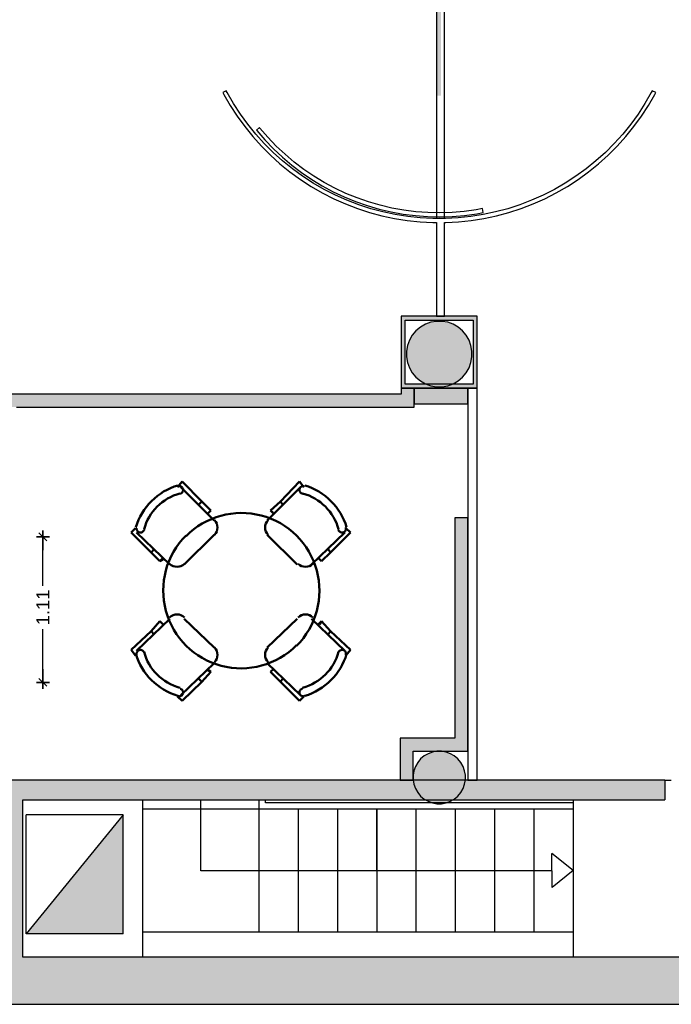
# Model space of a CAD drawing. Header units: metres. Extents: x -1 to 430, y -6 to 31.
# Tile 9 of 12: x 418 to 423, y 13 to 20. Entities that reach past the tile are written whole.
import ezdxf

# ---------------------------------------------------------------- set-up
doc = ezdxf.new("R2010")
doc.units = ezdxf.units.M
doc.header["$PDMODE"] = 65
doc.linetypes.add('CONTINUA', pattern=[0])
for name, color, linetype, lineweight in [('3D PB MURS', 7, 'CONTINUA', 25), ('3D PB MURS NOUS', 7, 'CONTINUA', 25), ('3D PB PILAR', 7, 'CONTINUA', 25), ('PB ESCALES 2D', 7, 'CONTINUA', 25), ('PB MAMPARES', 7, 'CONTINUA', 25), ('PB MOBLES', 7, 'CONTINUA', 25)]:
    doc.layers.add(name, color=color, linetype=linetype, lineweight=lineweight)
doc.styles.add('ARIAL', font='arial.ttf')
doc.dimstyles.new('DIMSTYLE_6', dxfattribs={"dimtxt": 0.1, "dimasz": 0.1, "dimexe": 0, "dimexo": 1e-06, "dimgap": 0.05, "dimtad": 0, "dimrnd": 0.01, "dimzin": 4, "dimdsep": 46, "dimtxsty": 'ARIAL', "dimblk1": 'ALL_ML_STRICH', "dimblk2": 'ALL_ML_STRICH', "dimsah": 1, "dimcen": 0, "dimse1": 1, "dimse2": 1, "dimclrd": 2, "dimclre": 2, "dimclrt": 2, "dimadec": 0, "dimazin": 0, "dimtfac": 1, "dimtdec": 0, "dimtix": 1, "dimtmove": 2, "dimatfit": 3, "dimfxl": 0, "dimtzin": 0, "dimlwd": 0, "dimlwe": 35, "dimarcsym": 0})

# ---------------------------------------------------------------- blocks, each defined once
blk = doc.blocks.new('_CLOSEDFILLED')
at = {"color": 0, "linetype": 'ByBlock', "lineweight": -2}
blk.add_solid([(-1, 0), (0, 0), (-1, 0)], dxfattribs=at)
blk = doc.blocks.new('ALL_ML_STRICH')
at = {"color": 0, "linetype": 'ByBlock', "lineweight": -2}
for p, q in [((-1, 0), (0.5, 0)), ((-0.3, -0.3), (0.3, 0.3)), ((0, -0.5), (0, 0.5))]:
    blk.add_line(p, q, dxfattribs=at)
blk = doc.blocks.new('*D28')
at = {"layer": 'DEFPOINTS', "color": 2, "linetype": 'CONTINUA', "lineweight": 35, "transparency": 33554687}
for p in [(417.7675, 16.4057), (417.7673, 15.2964), (417.9694, 15.2964)]:
    blk.add_point(p, dxfattribs=at)
at = {"layer": 'PB MAMPARES', "color": 2, "linetype": 'CONTINUA', "lineweight": -2, "transparency": 33554687}
for p, q in [((417.9694, 16.0329), (417.9694, 16.4057)), ((417.9694, 15.2964), (417.9694, 15.7029))]:
    blk.add_line(p, q, dxfattribs=at)
at = {"layer": 'PB MAMPARES', "color": 2, "linetype": 'CONTINUA', "lineweight": 35, "transparency": 33554687, "xscale": 0.1, "yscale": 0.1, "zscale": 0.1}
for p, rotation in [((417.9694, 16.4057), 90), ((417.9694, 15.2964), 270)]:
    blk.add_blockref('ALL_ML_STRICH', p, dxfattribs=dict(at, rotation=rotation))
at = {"layer": 'PB MAMPARES', "color": 2, "linetype": 'CONTINUA', "lineweight": 35, "transparency": 33554687, "insert": (417.9694, 15.8679), "char_height": 0.1, "width": 0.4, "attachment_point": 5, "rotation": 90, "style": 'ARIAL'}
blk.add_mtext('\\A1;{\\A1;{1.11\\H0.066000;\\S^ ;}}', dxfattribs=at)

msp = doc.modelspace()

# ---------------------------------------------------------------- hatches: boundary and pattern name
at = {"layer": '3D PB MURS', "linetype": 'CONTINUA', "lineweight": 13, "transparency": 33554687}
msp.add_hatch(color=52, dxfattribs=at).paths.add_polyline_path([(420.9749, 21.5776), (420.9749, 19.771), (421.0049, 19.771), (421.0049, 21.5776)])
at = {"layer": '3D PB MURS', "linetype": 'CONTINUA', "lineweight": 18, "true_color": 0xababab, "transparency": 33554687}
for points in [[(420.7016, 18.0897), (420.7016, 17.5397), (420.7316, 17.5397), (420.7316, 18.0897)], [(420.9716, 18.0897), (420.7316, 18.0897), (420.7316, 18.0597), (421.251, 18.0597), (421.251, 18.0897), (421.0316, 18.0897), (421.0316, 18.0897), (420.9716, 18.0897)], [(421.281, 17.5397), (421.281, 18.0897), (421.251, 18.0897), (421.251, 17.5697), (421.2514, 17.5697), (421.2514, 17.5397)], [(420.7316, 17.5397), (421.2514, 17.5397), (421.2514, 17.5697), (420.7316, 17.5697)]]:
    msp.add_hatch(color=253, dxfattribs=at).paths.add_polyline_path(points)
at = {"layer": '3D PB MURS', "linetype": 'CONTINUA', "lineweight": 18, "true_color": 0xa0a0a0, "transparency": 33554687}
for points in [[(417.8171, 13.2006), (417.8171, 14.5505), (417.6671, 14.5505), (417.6671, 13.2006)], [(417.8171, 14.4006), (422.7116, 14.4006), (422.7116, 14.5506), (417.8171, 14.5506)], [(400.7564, 12.8406), (423.6575, 12.8406), (423.7321, 13.2006), (400.7564, 13.2006)]]:
    msp.add_hatch(color=253, dxfattribs=at).paths.add_polyline_path(points)
at = {"layer": '3D PB MURS NOUS', "linetype": 'CONTINUA', "lineweight": 18, "true_color": 0xff3838, "transparency": 33554687}
for points in [[(420.8016, 17.3957), (420.8016, 17.5397), (420.7016, 17.5397), (420.7016, 17.3957)], [(420.7016, 17.4957), (412.2784, 17.4957), (412.2784, 17.3957), (420.7016, 17.3957)]]:
    msp.add_hatch(color=20, dxfattribs=at).paths.add_polyline_path(points)
at = {"layer": '3D PB MURS NOUS', "linetype": 'CONTINUA', "lineweight": 18, "transparency": 33554687}
for points in [[(421.211, 17.5397), (420.8016, 17.5397), (420.8016, 17.4197), (421.211, 17.4197)], [(421.211, 14.8708), (421.211, 16.5508), (421.111, 16.5508), (421.111, 14.8708)], [(421.211, 14.8708), (420.6936, 14.8708), (420.6936, 14.7708), (421.211, 14.7708)], [(420.7936, 14.5506), (420.7936, 14.7708), (420.6936, 14.7708), (420.6936, 14.5506)]]:
    msp.add_hatch(color=40, dxfattribs=at).paths.add_polyline_path(points)
at = {"layer": '3D PB PILAR', "linetype": 'CONTINUA', "lineweight": 18, "transparency": 33554687}
for points in [[(421.0136, 18.05), (420.9699, 18.05), (420.9269, 18.0424), (420.8859, 18.0274), (420.848, 18.0056), (420.8146, 17.9775), (420.7865, 17.944), (420.7646, 17.9062), (420.7497, 17.8652), (420.7421, 17.8221), (420.7421, 17.7784), (420.7497, 17.7354), (420.7646, 17.6944), (420.7865, 17.6565), (420.8146, 17.6231), (420.848, 17.595), (420.8859, 17.5731), (420.9269, 17.5582), (420.9699, 17.5506), (421.0136, 17.5506), (421.0566, 17.5582), (421.0977, 17.5731), (421.1355, 17.595), (421.169, 17.6231), (421.1971, 17.6565), (421.2189, 17.6944), (421.2339, 17.7354), (421.2415, 17.7784), (421.2415, 17.8221), (421.2339, 17.8652), (421.2189, 17.9062), (421.1971, 17.944), (421.169, 17.9775), (421.1355, 18.0056), (421.0977, 18.0274), (421.0566, 18.0424)], [(421.0093, 14.7704), (420.9743, 14.7704), (420.9399, 14.7643), (420.907, 14.7523), (420.8768, 14.7349), (420.85, 14.7124), (420.8275, 14.6856), (420.8101, 14.6553), (420.7981, 14.6225), (420.792, 14.5881), (420.792, 14.5531), (420.7981, 14.5187), (420.8101, 14.4859), (420.8275, 14.4556), (420.85, 14.4288), (420.8768, 14.4064), (420.907, 14.3889), (420.9399, 14.3769), (420.9743, 14.3709), (421.0093, 14.3709), (421.0437, 14.3769), (421.0765, 14.3889), (421.1068, 14.4064), (421.1336, 14.4288), (421.156, 14.4556), (421.1735, 14.4859), (421.1855, 14.5187), (421.1915, 14.5531), (421.1915, 14.5881), (421.1855, 14.6225), (421.1735, 14.6553), (421.156, 14.6856), (421.1336, 14.7124), (421.1068, 14.7349), (421.0765, 14.7523), (421.0437, 14.7643)]]:
    msp.add_hatch(color=9, dxfattribs=at).paths.add_polyline_path(points)
at = {"layer": 'PB ESCALES 2D', "linetype": 'CONTINUA', "lineweight": 13, "transparency": 33554687}
msp.add_hatch(color=9, dxfattribs=at).paths.add_polyline_path([(418.5806, 13.3786), (418.5806, 14.2855), (417.8417, 13.3786)])

# ---------------------------------------------------------------- linework, layer by layer
at = {"layer": '3D PB MURS', "color": 7, "linetype": 'CONTINUA', "lineweight": 25, "transparency": 33554687}
for p, q in [((420.9716, 22.4978), (420.9716, 18.8341)), ((421.0316, 18.8341), (421.0316, 22.4978)), ((419.3681, 19.8086), (419.3416, 19.7945)), ((419.3416, 19.7945), (419.3484, 19.7813)), ((419.3484, 19.7813), (419.3973, 19.6965)), ((419.3747, 19.7956), (419.3681, 19.8086)), ((419.4229, 19.7122), (419.3747, 19.7956)), ((422.6091, 19.7956), (422.561, 19.7122)), ((422.5865, 19.6965), (422.6355, 19.7813)), ((422.616, 19.8091), (422.6091, 19.7956)), ((422.6425, 19.7951), (422.616, 19.8091)), ((422.6355, 19.7813), (422.6425, 19.7951)), ((419.3973, 19.6965), (419.4506, 19.6144)), ((419.4754, 19.6314), (419.4229, 19.7122)), ((422.561, 19.7122), (422.5085, 19.6314)), ((422.5332, 19.6144), (422.5865, 19.6965)), ((419.4506, 19.6144), (419.5082, 19.5352)), ((419.532, 19.5534), (419.4754, 19.6314)), ((422.5085, 19.6314), (422.4519, 19.5534)), ((422.4757, 19.5352), (422.5332, 19.6144)), ((419.5082, 19.5352), (419.5698, 19.4591)), ((419.5926, 19.4786), (419.532, 19.5534)), ((419.6206, 19.5283), (419.5973, 19.5094)), ((419.6243, 19.5235), (419.6206, 19.5283)), ((422.4519, 19.5534), (422.3912, 19.4786)), ((422.414, 19.4591), (422.4757, 19.5352)), ((419.5698, 19.4591), (419.6353, 19.3863)), ((419.6571, 19.407), (419.5926, 19.4786)), ((419.5973, 19.5094), (419.6011, 19.5045)), ((419.6011, 19.5045), (419.6624, 19.4335)), ((419.6846, 19.4537), (419.6243, 19.5235)), ((419.7485, 19.3871), (419.6846, 19.4537)), ((422.3912, 19.4786), (422.3268, 19.407)), ((422.3485, 19.3863), (422.414, 19.4591)), ((419.6353, 19.3863), (419.7046, 19.3171)), ((419.7252, 19.3388), (419.6571, 19.407)), ((419.6624, 19.4335), (419.7274, 19.3657)), ((419.8157, 19.3239), (419.7485, 19.3871)), ((422.3268, 19.407), (422.2586, 19.3388)), ((422.2793, 19.3171), (422.3485, 19.3863)), ((419.7046, 19.3171), (419.7773, 19.2515)), ((419.7968, 19.2744), (419.7252, 19.3388)), ((419.7274, 19.3657), (419.7957, 19.3015)), ((419.7957, 19.3015), (419.8674, 19.241)), ((419.8862, 19.2644), (419.8157, 19.3239)), ((422.2586, 19.3388), (422.187, 19.2744)), ((422.2065, 19.2515), (422.2793, 19.3171)), ((419.7773, 19.2515), (419.8534, 19.1899)), ((419.8717, 19.2137), (419.7968, 19.2744)), ((419.8674, 19.241), (419.9421, 19.1842)), ((419.9596, 19.2086), (419.8862, 19.2644)), ((422.187, 19.2744), (422.1122, 19.2137)), ((422.1304, 19.1899), (422.2065, 19.2515)), ((419.8534, 19.1899), (419.9326, 19.1324)), ((419.9496, 19.1571), (419.8717, 19.2137)), ((419.9421, 19.1842), (420.0197, 19.1315)), ((420.0304, 19.1046), (419.9496, 19.1571)), ((420.0359, 19.1567), (419.9596, 19.2086)), ((420.1149, 19.109), (420.0359, 19.1567)), ((422.0342, 19.1571), (421.9534, 19.1046)), ((422.1122, 19.2137), (422.0342, 19.1571)), ((422.0512, 19.1324), (422.1304, 19.1899)), ((419.9326, 19.1324), (420.0147, 19.079)), ((420.0147, 19.079), (420.0995, 19.0301)), ((420.0197, 19.1315), (420.1, 19.0829)), ((420.1139, 19.0565), (420.0304, 19.1046)), ((420.1, 19.0829), (420.1827, 19.0386)), ((420.1961, 19.0654), (420.1149, 19.109)), ((421.9534, 19.1046), (421.87, 19.0565)), ((421.8843, 19.0301), (421.9691, 19.079)), ((421.9691, 19.079), (422.0512, 19.1324)), ((420.0995, 19.0301), (420.1868, 18.9856)), ((420.1997, 19.0127), (420.1139, 19.0565)), ((420.1827, 19.0386), (420.2676, 18.9986)), ((420.2796, 19.0261), (420.1961, 19.0654)), ((420.2877, 18.9735), (420.1997, 19.0127)), ((420.365, 18.9912), (420.2796, 19.0261)), ((421.7842, 19.0127), (421.6961, 18.9735)), ((421.87, 19.0565), (421.7842, 19.0127)), ((421.7971, 18.9856), (421.8843, 19.0301)), ((420.1868, 18.9856), (420.2762, 18.9458)), ((420.2676, 18.9986), (420.3544, 18.9632)), ((420.2762, 18.9458), (420.3676, 18.9107)), ((420.3777, 18.939), (420.2877, 18.9735)), ((420.3544, 18.9632), (420.443, 18.9323)), ((420.4521, 18.9609), (420.365, 18.9912)), ((420.4693, 18.9092), (420.3777, 18.939)), ((420.443, 18.9323), (420.5331, 18.9061)), ((420.5407, 18.9351), (420.4521, 18.9609)), ((420.6305, 18.9141), (420.5407, 18.9351)), ((421.6062, 18.939), (421.5146, 18.9092)), ((421.6961, 18.9735), (421.6062, 18.939)), ((421.6162, 18.9107), (421.7076, 18.9458)), ((421.7076, 18.9458), (421.7971, 18.9856)), ((420.3676, 18.9107), (420.4608, 18.8805)), ((420.4608, 18.8805), (420.5553, 18.8551)), ((420.5623, 18.8843), (420.4693, 18.9092)), ((420.5331, 18.9061), (420.6245, 18.8847)), ((420.5553, 18.8551), (420.6511, 18.8348)), ((420.6566, 18.8643), (420.5623, 18.8843)), ((420.6245, 18.8847), (420.7168, 18.8681)), ((420.7213, 18.8977), (420.6305, 18.9141)), ((420.7517, 18.8492), (420.6566, 18.8643)), ((420.7168, 18.8681), (420.8099, 18.8563)), ((420.8129, 18.8862), (420.7213, 18.8977)), ((420.8099, 18.8563), (420.9034, 18.8494)), ((420.9049, 18.8794), (420.8129, 18.8862)), ((420.9971, 18.8775), (420.9049, 18.8794)), ((421.0893, 18.8804), (420.9971, 18.8775)), ((421.1812, 18.8881), (421.0893, 18.8804)), ((421.091, 18.8504), (421.1845, 18.8583)), ((421.2726, 18.9006), (421.1812, 18.8881)), ((421.1845, 18.8583), (421.2775, 18.871)), ((421.3273, 18.8643), (421.2321, 18.8492)), ((421.322, 18.91), (421.2726, 18.9006)), ((421.2775, 18.871), (421.3277, 18.8806)), ((421.3277, 18.8806), (421.322, 18.91)), ((421.4215, 18.8843), (421.3273, 18.8643)), ((421.3327, 18.8348), (421.4285, 18.8551)), ((421.5146, 18.9092), (421.4215, 18.8843)), ((421.4285, 18.8551), (421.5231, 18.8805)), ((421.5231, 18.8805), (421.6162, 18.9107)), ((420.6511, 18.8348), (420.7478, 18.8195)), ((420.7478, 18.8195), (420.8452, 18.8092)), ((420.8475, 18.8391), (420.7517, 18.8492)), ((420.8452, 18.8092), (420.943, 18.8041)), ((420.9438, 18.8341), (420.8475, 18.8391)), ((420.9034, 18.8494), (420.9972, 18.8475)), ((420.943, 18.8041), (420.9716, 18.8041)), ((421.0401, 18.8341), (420.9438, 18.8341)), ((420.9716, 18.8041), (420.9716, 18.0897)), ((420.9972, 18.8475), (421.091, 18.8504)), ((421.0316, 18.0897), (421.0316, 18.8041)), ((421.0316, 18.8041), (421.0409, 18.8041)), ((421.1363, 18.8391), (421.0401, 18.8341)), ((421.0409, 18.8041), (421.1387, 18.8092)), ((421.2321, 18.8492), (421.1363, 18.8391)), ((421.1387, 18.8092), (421.236, 18.8195)), ((421.236, 18.8195), (421.3327, 18.8348)), ((420.7016, 18.0897), (420.7016, 17.5397)), ((420.7316, 18.0897), (420.7016, 18.0897)), ((420.9716, 18.0897), (420.7316, 18.0897)), ((420.7316, 18.0597), (421.251, 18.0597)), ((420.7316, 17.5697), (420.7316, 18.0597)), ((420.9716, 18.0897), (420.9716, 18.0897)), ((420.9716, 18.0897), (421.0316, 18.0897)), ((421.0316, 18.0897), (420.9716, 18.0897)), ((420.9716, 18.0897), (420.9716, 18.0897)), ((421.0316, 18.0897), (421.0316, 18.0897)), ((421.251, 18.0897), (421.0316, 18.0897)), ((421.0316, 18.0897), (421.0316, 18.0897)), ((421.281, 18.0897), (421.251, 18.0897)), ((421.251, 18.0597), (421.251, 17.5697)), ((421.281, 17.5397), (421.281, 18.0897)), ((420.7016, 17.5397), (420.7316, 17.5397)), ((421.251, 17.5697), (420.7316, 17.5697)), ((420.7316, 17.5397), (421.211, 17.5397)), ((421.2514, 17.5397), (421.211, 17.5397)), ((421.211, 17.5397), (421.211, 14.5506)), ((421.211, 17.5397), (421.2514, 17.5397)), ((421.2514, 17.5397), (421.281, 17.5397)), ((421.281, 17.5397), (421.2514, 17.5397)), ((421.281, 14.5506), (421.281, 17.5397)), ((417.8171, 14.5505), (417.6671, 14.5505)), ((421.211, 14.5506), (417.8171, 14.5506)), ((417.8171, 14.5506), (417.8171, 14.5505)), ((421.281, 14.5506), (421.211, 14.5506)), ((421.211, 14.5506), (421.281, 14.5506)), ((422.7116, 14.5506), (421.281, 14.5506)), ((422.7116, 14.5506), (422.7116, 14.4006)), ((422.7116, 14.5506), (422.7616, 14.5506)), ((417.8171, 13.2006), (417.8171, 14.4006)), ((417.8171, 14.4006), (422.7116, 14.4006)), ((423.7321, 13.2006), (417.8171, 13.2006)), ((400.9274, 12.8406), (423.6575, 12.8406))]:
    msp.add_line(p, q, dxfattribs=at)
at = {"layer": '3D PB MURS NOUS', "color": 7, "linetype": 'CONTINUA', "lineweight": 25, "transparency": 33554687}
for p, q in [((420.8016, 17.5397), (420.7016, 17.5397)), ((420.7016, 17.5397), (420.7016, 17.4957)), ((421.211, 17.5397), (420.8016, 17.5397)), ((420.8016, 17.5397), (420.8016, 17.4197)), ((420.8016, 17.4197), (420.8016, 17.5397)), ((421.211, 17.4197), (421.211, 17.5397)), ((420.7016, 17.4957), (412.8042, 17.4957)), ((417.7677, 17.3957), (420.7016, 17.3957)), ((420.7016, 17.3957), (420.8016, 17.3957)), ((420.8016, 17.4197), (421.211, 17.4197)), ((420.8016, 17.3957), (420.8016, 17.4197)), ((421.211, 16.5508), (421.111, 16.5508)), ((421.111, 16.5508), (421.111, 14.8708)), ((421.211, 14.8708), (421.211, 16.5508)), ((421.111, 14.8708), (420.6936, 14.8708)), ((420.6936, 14.8708), (420.6936, 14.7708)), ((421.211, 14.7708), (421.211, 14.8708)), ((420.6936, 14.7708), (420.6936, 14.5506)), ((420.7936, 14.5506), (420.7936, 14.7708)), ((420.7936, 14.7708), (421.211, 14.7708)), ((420.6936, 14.5506), (420.7936, 14.5506))]:
    msp.add_line(p, q, dxfattribs=at)
at = {"layer": '3D PB PILAR', "color": 7, "linetype": 'CONTINUA', "lineweight": 25, "transparency": 33554687}
for p, q in [((420.8859, 18.0274), (420.848, 18.0056)), ((420.9269, 18.0424), (420.8859, 18.0274)), ((420.9699, 18.05), (420.9269, 18.0424)), ((421.0136, 18.05), (420.9699, 18.05)), ((421.0566, 18.0424), (421.0136, 18.05)), ((421.0977, 18.0274), (421.0566, 18.0424)), ((421.1355, 18.0056), (421.0977, 18.0274)), ((420.8146, 17.9775), (420.7865, 17.944)), ((420.848, 18.0056), (420.8146, 17.9775)), ((421.169, 17.9775), (421.1355, 18.0056)), ((421.1971, 17.944), (421.169, 17.9775)), ((420.7646, 17.9062), (420.7497, 17.8652)), ((420.7865, 17.944), (420.7646, 17.9062)), ((421.2189, 17.9062), (421.1971, 17.944)), ((421.2339, 17.8652), (421.2189, 17.9062)), ((420.7497, 17.8652), (420.7421, 17.8221)), ((420.7421, 17.8221), (420.7421, 17.7784)), ((421.2415, 17.8221), (421.2339, 17.8652)), ((421.2415, 17.7784), (421.2415, 17.8221)), ((420.7421, 17.7784), (420.7497, 17.7354)), ((420.7497, 17.7354), (420.7646, 17.6944)), ((421.2189, 17.6944), (421.2339, 17.7354)), ((421.2339, 17.7354), (421.2415, 17.7784)), ((420.7646, 17.6944), (420.7865, 17.6565)), ((420.7865, 17.6565), (420.8146, 17.6231)), ((421.169, 17.6231), (421.1971, 17.6565)), ((421.1971, 17.6565), (421.2189, 17.6944)), ((420.8146, 17.6231), (420.848, 17.595)), ((420.848, 17.595), (420.8859, 17.5731)), ((421.0977, 17.5731), (421.1355, 17.595)), ((421.1355, 17.595), (421.169, 17.6231)), ((420.8859, 17.5731), (420.9269, 17.5582)), ((420.9269, 17.5582), (420.9699, 17.5506)), ((420.9699, 17.5506), (421.0136, 17.5506)), ((421.0136, 17.5506), (421.0566, 17.5582)), ((421.0566, 17.5582), (421.0977, 17.5731)), ((420.8768, 14.7349), (420.85, 14.7124)), ((420.907, 14.7523), (420.8768, 14.7349)), ((420.9399, 14.7643), (420.907, 14.7523)), ((420.9743, 14.7704), (420.9399, 14.7643)), ((421.0093, 14.7704), (420.9743, 14.7704)), ((421.0437, 14.7643), (421.0093, 14.7704)), ((421.0765, 14.7523), (421.0437, 14.7643)), ((421.1068, 14.7349), (421.0765, 14.7523)), ((421.1336, 14.7124), (421.1068, 14.7349)), ((420.8101, 14.6553), (420.7981, 14.6225)), ((420.8275, 14.6856), (420.8101, 14.6553)), ((420.85, 14.7124), (420.8275, 14.6856)), ((421.156, 14.6856), (421.1336, 14.7124)), ((421.1735, 14.6553), (421.156, 14.6856)), ((421.1855, 14.6225), (421.1735, 14.6553)), ((420.7981, 14.6225), (420.792, 14.5881)), ((420.792, 14.5881), (420.792, 14.5531)), ((421.1915, 14.5881), (421.1855, 14.6225)), ((421.1915, 14.5531), (421.1915, 14.5881)), ((420.792, 14.5531), (420.7981, 14.5187)), ((420.7981, 14.5187), (420.8101, 14.4859)), ((421.1735, 14.4859), (421.1855, 14.5187)), ((421.1855, 14.5187), (421.1915, 14.5531)), ((420.8101, 14.4859), (420.8275, 14.4556)), ((420.8275, 14.4556), (420.85, 14.4288)), ((420.85, 14.4288), (420.8768, 14.4064)), ((421.1068, 14.4064), (421.1336, 14.4288)), ((421.1336, 14.4288), (421.156, 14.4556)), ((421.156, 14.4556), (421.1735, 14.4859)), ((420.8768, 14.4064), (420.907, 14.3889)), ((420.907, 14.3889), (420.9399, 14.3769)), ((420.9399, 14.3769), (420.9743, 14.3709)), ((420.9743, 14.3709), (421.0093, 14.3709)), ((421.0093, 14.3709), (421.0437, 14.3769)), ((421.0437, 14.3769), (421.0765, 14.3889)), ((421.0765, 14.3889), (421.1068, 14.4064))]:
    msp.add_line(p, q, dxfattribs=at)
at = {"layer": 'PB ESCALES 2D', "color": 7, "linetype": 'CONTINUA', "lineweight": 25, "transparency": 33554687}
for p, q in [((418.7305, 13.202), (418.7305, 14.4008)), ((419.1738, 13.8596), (419.1738, 14.4008)), ((419.6171, 14.4008), (419.6171, 13.3913)), ((419.6678, 14.3784), (419.6678, 14.4008)), ((422.0132, 14.3784), (419.6678, 14.3784)), ((422.0132, 14.4008), (422.0132, 13.202)), ((418.5806, 14.2855), (417.8417, 14.2855)), ((417.8417, 13.3786), (417.8417, 14.2855)), ((418.5806, 14.2855), (417.8417, 13.3786)), ((418.5806, 13.3786), (418.5806, 14.2855)), ((422.0132, 14.3278), (418.7305, 14.3278)), ((419.9169, 14.3278), (419.9169, 13.3913)), ((420.2167, 14.3278), (420.2167, 13.5432)), ((420.2167, 14.3278), (420.2167, 13.3913)), ((420.5143, 14.3278), (420.5143, 13.8596)), ((420.5165, 14.3278), (420.5165, 13.3913)), ((420.8141, 14.3278), (420.8141, 13.3913)), ((421.1139, 14.3278), (421.1139, 13.3913)), ((421.4137, 14.3278), (421.4137, 13.3913)), ((421.7135, 14.3278), (421.7135, 13.3913)), ((422.0132, 13.8617), (421.8507, 13.9903)), ((421.8517, 13.8596), (419.1738, 13.8596)), ((422.0111, 13.8596), (422.0106, 13.8596)), ((418.5806, 13.3786), (417.8417, 13.3786)), ((422.0132, 13.3913), (418.7305, 13.3913))]:
    msp.add_line(p, q, dxfattribs=at)
msp.add_lwpolyline([(422.0132, 13.8617), (421.8528, 13.7309), (421.8507, 13.9903)], dxfattribs=at)
at = {"layer": 'PB MOBLES', "color": 202, "linetype": 'CONTINUA', "lineweight": 50, "transparency": 33554687}
for p, q in [((418.9965, 16.7852), (419.0303, 16.8274)), ((419.0303, 16.8274), (419.1823, 16.6755)), ((419.9257, 16.8274), (419.7821, 16.6755)), ((419.9595, 16.7852), (419.9257, 16.8274)), ((419.0218, 16.7852), (419.2753, 16.532)), ((419.6807, 16.532), (419.9341, 16.7852)), ((419.1823, 16.6755), (419.157, 16.6501)), ((419.1823, 16.6755), (419.2499, 16.6079)), ((419.7821, 16.6755), (419.7061, 16.6079)), ((419.7821, 16.6755), (419.799, 16.6501)), ((419.2499, 16.6079), (419.2246, 16.5826)), ((419.7061, 16.6079), (419.7314, 16.5826)), ((419.7145, 16.5995), (419.7314, 16.5826)), ((418.6755, 16.4729), (418.6417, 16.4391)), ((420.2805, 16.4729), (420.3143, 16.4391)), ((418.6417, 16.4391), (418.7938, 16.2871)), ((418.9374, 16.1943), (418.6839, 16.4391)), ((419.2753, 16.4222), (419.0472, 16.1943)), ((419.9088, 16.1943), (419.6807, 16.4222)), ((420.272, 16.4391), (420.0186, 16.1943)), ((420.3143, 16.4391), (420.1622, 16.2871)), ((418.7938, 16.2871), (418.8191, 16.3125)), ((420.1622, 16.2871), (420.1453, 16.3125)), ((418.7938, 16.2871), (418.8613, 16.2196)), ((418.8613, 16.2196), (418.8867, 16.2449)), ((418.8613, 16.2196), (418.8867, 16.2365)), ((420.0946, 16.2196), (420.0693, 16.2449)), ((420.1622, 16.2871), (420.0946, 16.2196)), ((418.6839, 15.5358), (418.9374, 15.7806)), ((419.0472, 15.7806), (419.2753, 15.5611)), ((419.6807, 15.5611), (419.9088, 15.7806)), ((420.0186, 15.7806), (420.272, 15.5358)), ((418.7938, 15.6877), (418.8613, 15.7637)), ((418.8613, 15.7637), (418.8867, 15.7384)), ((420.0946, 15.7637), (420.0693, 15.7384)), ((420.0946, 15.7553), (420.0777, 15.7384)), ((420.1622, 15.6877), (420.0946, 15.7637)), ((418.6417, 15.5442), (418.7938, 15.6877)), ((418.7938, 15.6877), (418.8191, 15.6624)), ((420.1622, 15.6877), (420.1453, 15.6624)), ((420.3143, 15.5442), (420.1622, 15.6877)), ((418.6755, 15.502), (418.6417, 15.5442)), ((420.2805, 15.502), (420.3143, 15.5442)), ((419.2753, 15.4429), (419.0218, 15.1981)), ((419.2499, 15.3754), (419.2246, 15.4007)), ((419.9341, 15.1981), (419.6807, 15.4429)), ((419.7061, 15.3754), (419.7314, 15.4007)), ((419.1823, 15.2994), (419.157, 15.3247)), ((419.1823, 15.2994), (419.2499, 15.3754)), ((419.2499, 15.3754), (419.2246, 15.3923)), ((419.7821, 15.2994), (419.7061, 15.3754)), ((419.7821, 15.2994), (419.799, 15.3247)), ((419.0303, 15.1559), (419.1823, 15.2994)), ((419.9257, 15.1559), (419.7821, 15.2994)), ((418.9965, 15.1896), (419.0303, 15.1559)), ((419.9595, 15.1896), (419.9257, 15.1559))]:
    msp.add_line(p, q, dxfattribs=at)
for points in [[(419.0155, 16.7352), (419.0193, 16.7364), (419.0229, 16.738), (419.0263, 16.74), (419.0293, 16.7425), (419.032, 16.7453), (419.0343, 16.7485), (419.0361, 16.752), (419.0375, 16.7558), (419.0384, 16.7597), (419.0387, 16.7636), (419.0385, 16.7675), (419.0378, 16.7714), (419.0366, 16.7751), (419.0349, 16.7786), (419.0327, 16.7819), (419.0301, 16.785), (419.0271, 16.7876), (419.0238, 16.7898), (419.0203, 16.7915), (419.0166, 16.7927), (419.0127, 16.7934), (419.0088, 16.7937), (419.0049, 16.7933), (419.0009, 16.7925)], [(419.9626, 16.7927), (419.9587, 16.7935), (419.9548, 16.7937), (419.951, 16.7933), (419.9472, 16.7925), (419.9435, 16.7912), (419.9401, 16.7895), (419.9368, 16.7872), (419.9339, 16.7846), (419.9314, 16.7815), (419.9293, 16.7782), (419.9276, 16.7747), (419.9265, 16.771), (419.9258, 16.7671), (419.9257, 16.7633), (419.9261, 16.7594), (419.927, 16.7555), (419.9284, 16.7518), (419.9303, 16.7483), (419.9325, 16.7452), (419.9352, 16.7424), (419.9382, 16.74), (419.9415, 16.7379), (419.9451, 16.7364), (419.9489, 16.7352)], [(419.2771, 16.4204), (419.2874, 16.433), (419.2947, 16.4469), (419.2991, 16.4618), (419.3006, 16.4771), (419.2991, 16.4924), (419.2947, 16.5073), (419.2874, 16.5212), (419.2771, 16.5338)], [(419.6873, 16.5338), (419.677, 16.5212), (419.6697, 16.5073), (419.6653, 16.4924), (419.6638, 16.4771), (419.6653, 16.4618), (419.6697, 16.4469), (419.677, 16.433), (419.6873, 16.4204)], [(418.6849, 16.476), (418.6841, 16.4721), (418.6839, 16.4682), (418.6843, 16.4643), (418.6851, 16.4606), (418.6864, 16.4569), (418.6881, 16.4534), (418.6904, 16.4502), (418.6931, 16.4473), (418.6961, 16.4448), (418.6994, 16.4427), (418.703, 16.441), (418.7067, 16.4399), (418.7105, 16.4392), (418.7144, 16.4391), (418.7183, 16.4395), (418.7221, 16.4404), (418.7258, 16.4418), (418.7293, 16.4437), (418.7324, 16.4459), (418.7352, 16.4486), (418.7377, 16.4516), (418.7397, 16.4549), (418.7413, 16.4585), (418.7424, 16.4623)], [(420.222, 16.4623), (420.2232, 16.4585), (420.2248, 16.4549), (420.2268, 16.4515), (420.2293, 16.4485), (420.2321, 16.4458), (420.2353, 16.4435), (420.2388, 16.4417), (420.2426, 16.4403), (420.2465, 16.4394), (420.2504, 16.4391), (420.2543, 16.4393), (420.2582, 16.44), (420.2619, 16.4412), (420.2654, 16.4429), (420.2687, 16.4451), (420.2718, 16.4477), (420.2744, 16.4507), (420.2766, 16.454), (420.2783, 16.4575), (420.2795, 16.4612), (420.2803, 16.4651), (420.2805, 16.469), (420.2802, 16.4729), (420.2793, 16.4769)], [(418.9355, 16.2009), (418.9481, 16.1906), (418.9621, 16.1833), (418.9769, 16.1789), (418.9923, 16.1774), (419.0076, 16.1789), (419.0225, 16.1833), (419.0364, 16.1906), (419.049, 16.2009)], [(419.9154, 16.2009), (419.928, 16.1906), (419.942, 16.1833), (419.9568, 16.1789), (419.9722, 16.1774), (419.9875, 16.1789), (420.0024, 16.1833), (420.0163, 16.1906), (420.0289, 16.2009)], [(419.049, 15.7909), (419.0364, 15.8012), (419.0225, 15.8085), (419.0076, 15.8129), (418.9923, 15.8144), (418.9769, 15.8129), (418.9621, 15.8085), (418.9481, 15.8012), (418.9355, 15.7909)], [(420.0289, 15.7909), (420.0163, 15.8012), (420.0024, 15.8085), (419.9875, 15.8129), (419.9722, 15.8144), (419.9568, 15.8129), (419.942, 15.8085), (419.928, 15.8012), (419.9154, 15.7909)], [(419.2771, 15.4495), (419.2874, 15.4621), (419.2947, 15.476), (419.2991, 15.4909), (419.3006, 15.5062), (419.2991, 15.5215), (419.2947, 15.5364), (419.2874, 15.5504), (419.2771, 15.5629)], [(419.6873, 15.5629), (419.677, 15.5504), (419.6697, 15.5364), (419.6653, 15.5215), (419.6638, 15.5062), (419.6653, 15.4909), (419.6697, 15.476), (419.677, 15.4621), (419.6873, 15.4495)], [(418.7424, 15.521), (418.7413, 15.5248), (418.7397, 15.5284), (418.7376, 15.5318), (418.7351, 15.5348), (418.7323, 15.5375), (418.7291, 15.5398), (418.7256, 15.5416), (418.7219, 15.543), (418.7179, 15.5439), (418.714, 15.5442), (418.7101, 15.544), (418.7062, 15.5433), (418.7025, 15.5421), (418.699, 15.5404), (418.6957, 15.5382), (418.6926, 15.5356), (418.69, 15.5326), (418.6878, 15.5293), (418.6861, 15.5258), (418.6849, 15.5221), (418.6842, 15.5182), (418.6839, 15.5143), (418.6843, 15.5104), (418.6851, 15.5065)], [(420.2795, 15.5073), (420.2803, 15.5112), (420.2805, 15.5151), (420.2802, 15.519), (420.2794, 15.5228), (420.2781, 15.5264), (420.2763, 15.5299), (420.274, 15.5331), (420.2714, 15.536), (420.2683, 15.5386), (420.265, 15.5406), (420.2615, 15.5423), (420.2578, 15.5434), (420.254, 15.5441), (420.2501, 15.5442), (420.2462, 15.5438), (420.2423, 15.5429), (420.2386, 15.5415), (420.2351, 15.5397), (420.232, 15.5374), (420.2292, 15.5347), (420.2267, 15.5317), (420.2247, 15.5284), (420.2231, 15.5248), (420.222, 15.521)], [(419.0018, 15.1906), (419.0057, 15.1899), (419.0096, 15.1896), (419.0135, 15.19), (419.0173, 15.1908), (419.0209, 15.1921), (419.0244, 15.1938), (419.0276, 15.1961), (419.0305, 15.1988), (419.0331, 15.2018), (419.0352, 15.2051), (419.0368, 15.2086), (419.0379, 15.2123), (419.0386, 15.2162), (419.0387, 15.22), (419.0383, 15.2239), (419.0374, 15.2278), (419.036, 15.2315), (419.0342, 15.235), (419.0319, 15.2381), (419.0292, 15.2409), (419.0262, 15.2433), (419.0229, 15.2454), (419.0193, 15.247), (419.0155, 15.2481)], [(419.9489, 15.2481), (419.9451, 15.2469), (419.9415, 15.2453), (419.9381, 15.2433), (419.9351, 15.2408), (419.9324, 15.238), (419.9301, 15.2348), (419.9283, 15.2313), (419.9269, 15.2275), (419.926, 15.2236), (419.9257, 15.2197), (419.9259, 15.2158), (419.9266, 15.2119), (419.9278, 15.2082), (419.9295, 15.2047), (419.9317, 15.2014), (419.9343, 15.1983), (419.9373, 15.1957), (419.9406, 15.1935), (419.9442, 15.1918), (419.9479, 15.1906), (419.9517, 15.1899), (419.9556, 15.1896), (419.9596, 15.19), (419.9635, 15.1908)]]:
    msp.add_lwpolyline(points, dxfattribs=at)
for centre, major_axis, start_param, end_param in [((419.1357, 16.3422), (0.477, 0), 1.862323, 2.850299), ((419.8288, 16.3421), (0.477, 0), 0.29151, 1.279526), ((419.1189, 16.3591), (0.3926, 0), 1.84053, 2.872146), ((419.8457, 16.359), (0.3926, 0), 0.26973, 1.301363), ((419.4841, 15.9951), (0.5937, 0), 5.496483, 8.646983), ((419.4803, 15.9966), (0.5937, 0), 2.354894, 5.505384), ((419.1356, 15.6496), (0.477, 0), 3.433107, 4.421119), ((419.1188, 15.6327), (0.3926, 0), 3.411328, 4.442955), ((419.8456, 15.6326), (0.3926, 0), 4.982123, 6.013748), ((419.8287, 15.6495), (0.477, 0), 5.003905, 5.991918)]:
    msp.add_ellipse(centre, major_axis=major_axis, ratio=0.999396, start_param=start_param, end_param=end_param, dxfattribs=at)

# ---------------------------------------------------------------- block references
at = {"layer": '3D PB PILAR', "color": 7, "linetype": 'CONTINUA', "lineweight": 25, "transparency": 33554687, "xscale": 0.0002666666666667, "yscale": 0.0002666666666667, "zscale": 0.0002666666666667}
for p in [(420.9918, 17.8003), (420.9918, 14.5706)]:
    msp.add_blockref('_CLOSEDFILLED', p, dxfattribs=at)

# ---------------------------------------------------------------- dimensions: what is measured, and where the dimension line sits
at = {"layer": 'PB MAMPARES', "color": 2, "linetype": 'CONTINUA', "lineweight": 35, "transparency": 33554687}
dim = msp.add_linear_dim(base=(417.9694, 16.4057), p1=(417.7673, 15.2964), p2=(417.7675, 16.4057), angle=90, dimstyle='DIMSTYLE_6', override={"dimpost": '<>', "dimclrd": 2, "dimclre": 2, "dimclrt": 2, "dimlwd": 0, "dimlwe": 35}, dxfattribs=at)
dim.commit()
dim.dimension.update_dxf_attribs({"geometry": '*D28', "text_midpoint": (417.9694, 15.8679), "dimtype": 160})

doc.saveas('drawing.dxf')
